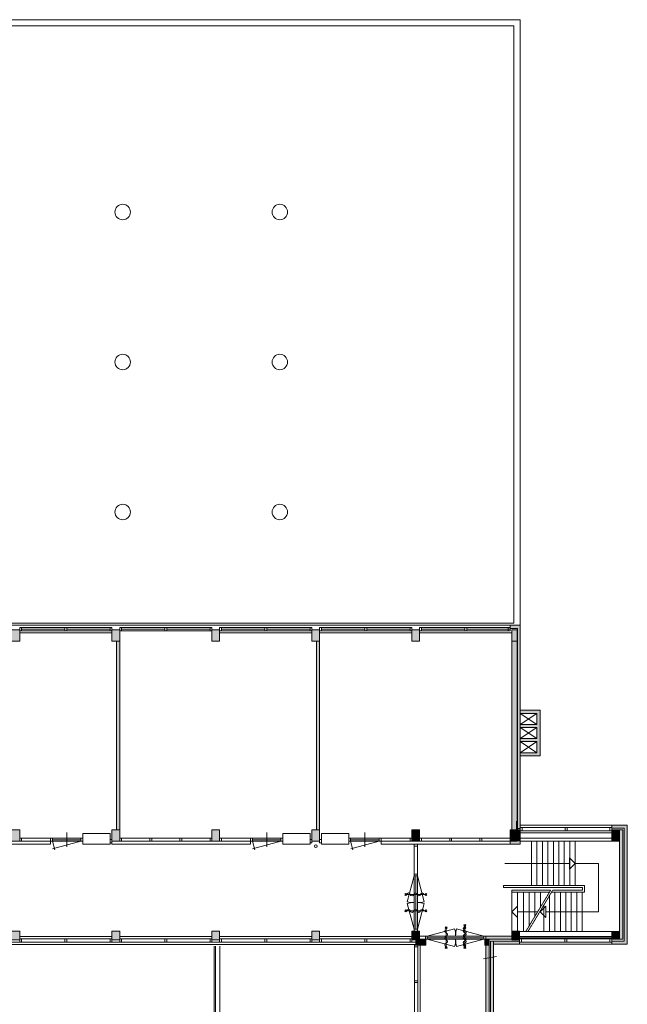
# Model space of a CAD drawing. Header units: millimetres. Extents: x 755778 to 1537169, y 90093 to 392038.
# Tile 24 of 134: x 954706 to 975976, y 169301 to 203766. Entities that reach past the tile are written whole.
import ezdxf

# ---------------------------------------------------------------- set-up
doc = ezdxf.new("R2010")
doc.units = ezdxf.units.MM
doc.linetypes.add('PHANTOM2', pattern=[1.25, 0.625, -0.125, 0.125, -0.125, 0.125, -0.125])
doc.layers.add('NIV 1OS', color=7, linetype='Continuous')

msp = doc.modelspace()

# ---------------------------------------------------------------- hatches: boundary and pattern name
at = {"layer": 'NIV 1OS', "lineweight": 5, "true_color": 0x9ea0a1}
h = msp.add_hatch(color=253, dxfattribs=at)
h.paths.add_polyline_path([(922935.7, 182410.7), (923205.7, 182410.7), (923205.7, 182010.7), (922935.7, 182010.7)])
h.paths.add_polyline_path([(926435.7, 182410.7), (926705.7, 182410.7), (926705.7, 182010.7), (926435.7, 182010.7)])
h.paths.add_polyline_path([(929935.7, 182410.7), (930205.7, 182410.7), (930205.7, 182010.7), (929935.7, 182010.7)])
h.paths.add_polyline_path([(933435.7, 182410.7), (933705.7, 182410.7), (933705.7, 182010.7), (933435.7, 182010.7)])
h.paths.add_polyline_path([(940435.7, 182410.7), (940705.7, 182410.7), (940705.7, 182010.7), (940435.7, 182010.7)])
h.paths.add_polyline_path([(936935.7, 182410.7), (937205.7, 182410.7), (937205.7, 182010.7), (936935.7, 182010.7)])
h.paths.add_polyline_path([(943935.7, 182410.7), (944205.7, 182410.7), (944205.7, 182010.7), (943935.7, 182010.7)])
h.paths.add_polyline_path([(947435.7, 182410.7), (947705.7, 182410.7), (947705.7, 182010.7), (947435.7, 182010.7)])
h.paths.add_polyline_path([(950935.7, 182410.7), (951205.7, 182410.7), (951205.7, 182010.7), (950935.7, 182010.7)])
h.paths.add_polyline_path([(954435.7, 182410.7), (954705.7, 182410.7), (954705.7, 182010.7), (954435.7, 182010.7)])
h.paths.add_polyline_path([(957935.7, 182410.7), (958205.7, 182410.7), (958205.7, 182010.7), (957935.7, 182010.7)])
h.paths.add_polyline_path([(961435.7, 182410.7), (961705.7, 182410.7), (961705.7, 182010.7), (961435.7, 182010.7)])
h.paths.add_polyline_path([(964935.7, 182410.7), (965205.7, 182410.7), (965205.7, 182010.7), (964935.7, 182010.7)])
h.paths.add_polyline_path([(968435.7, 182410.7), (968705.7, 182410.7), (968705.7, 182010.7), (968435.7, 182010.7)])
h.paths.add_polyline_path([(971935.7, 182410.7), (972119.6, 182410.7), (972119.6, 182010.7), (971935.7, 182010.7)])
h.paths.add_polyline_path([(919725.7, 182410.7), (919995.7, 182410.7), (919995.7, 182010.7), (919725.7, 182010.7)])
h.paths.add_polyline_path([(918820.7, 182410.7), (919705.7, 182410.7), (919705.7, 182010.7), (918820.7, 182010.7)])
for points in [[(972230.7, 182570.7), (971875.7, 182570.7), (971875.7, 182460.7), (972135.7, 182460.7), (972135.7, 182010.7), (972135.7, 175463.1), (972230.7, 175463.1), (972230.7, 175492.7)], [(972920.4, 179595.7), (972230.7, 179595.7), (972230.7, 179485.7), (972810.4, 179485.7), (972810.4, 179095.3), (972230.7, 179095.3), (972230.7, 178985.3), (972810.4, 178985.3), (972810.4, 178604.9), (972230.7, 178604.9), (972230.7, 178494.9), (972810.4, 178494.9), (972810.4, 178105.3), (972230.7, 178105.3), (972230.7, 177995.3), (972920.4, 177995.3)], [(975975.7, 175570.7), (975435.7, 175570.7), (975435.7, 175460.7), (975865.7, 175460.7), (975865.7, 171510.7), (975435.7, 171510.7), (975435.7, 171400.7), (975975.7, 171400.7)], [(968705.7, 175410.7), (968435.7, 175410.7), (968435.7, 175010.7), (968705.7, 175010.7), (968705.7, 175120.7)], [(972230.7, 175411.3), (972135.7, 175410.9), (972135.7, 175410.7), (972095.7, 175410.7), (972095.7, 175010.7), (971875.7, 175010.7), (971875.7, 174900.7), (971935.7, 174900.7), (972230.7, 174900.7)], [(972095.7, 175410.7), (971875.7, 175410.7), (971875.7, 175010.7), (972095.7, 175010.7)], [(972230.7, 175411.3), (972095.7, 175410.7), (972095.7, 175010.7), (972230.7, 175010.7)], [(975705.7, 175410.7), (975435.7, 175410.7), (975435.7, 175378.7), (975435.7, 175010.7), (975705.7, 175010.7)], [(968435.7, 171560.7), (968705.7, 171560.7), (968705.7, 171860.7), (968435.7, 171860.7)], [(971935.7, 171685.7), (971025.7, 171685.7), (971025.7, 171575.7), (971935.7, 171575.7)], [(972205.7, 171860.7), (971935.7, 171860.7), (971935.7, 171560.7), (972205.7, 171560.7)], [(975705.7, 171845.7), (975435.7, 171845.7), (975435.7, 171575.7), (975705.7, 171575.7)], [(968570.7, 171575.7), (968570.7, 171375.7), (968925.7, 171375.7), (968925.7, 171575.7)], [(971135.7, 171375.7), (971025.7, 171375.7), (971025.7, 170903.1), (971135.7, 170922.5)], [(971295.7, 171507.3), (971185.7, 171507.3), (971185.7, 170931.3), (971295.7, 170950.7)], [(972205.7, 171510.7), (971295.7, 171510.7), (971295.7, 171400.7), (972205.7, 171400.7)]]:
    msp.add_hatch(color=253, dxfattribs=at).paths.add_polyline_path(points)
h = msp.add_hatch(color=253, dxfattribs=at)
h.dxf.hatch_style = 1
h.paths.add_polyline_path([(958205.7, 182010.7), (958095.7, 182014.2), (958095.7, 175414.2), (958205.7, 175410.7)])
h = msp.add_hatch(color=253, dxfattribs=at)
h.dxf.hatch_style = 1
h.paths.add_polyline_path([(965205.7, 182010.7), (965095.7, 182010.7), (965095.7, 175410.7), (965205.7, 175410.7)])
h = msp.add_hatch(color=253, dxfattribs=at)
h.dxf.hatch_style = 1
h.paths.add_polyline_path([(972120.7, 182010.7), (971935.7, 182010.7), (971935.7, 175410.7), (972120.7, 175410.7)], flags=17)
h = msp.add_hatch(color=253, dxfattribs=at)
h.paths.add_polyline_path([(947435.7, 171560.7), (947705.7, 171560.7), (947705.7, 171860.7), (947435.7, 171860.7)])
h.paths.add_polyline_path([(950935.7, 171560.7), (951205.7, 171560.7), (951205.7, 171860.7), (950935.7, 171860.7)])
h.paths.add_polyline_path([(947435.7, 175410.7), (947705.7, 175410.7), (947705.7, 175010.7), (947435.7, 175010.7)])
h.paths.add_polyline_path([(950935.7, 175410.7), (951205.7, 175410.7), (951205.7, 175010.7), (950935.7, 175010.7)])
h.paths.add_polyline_path([(954435.7, 171560.7), (954705.7, 171560.7), (954705.7, 171860.7), (954435.7, 171860.7)])
h.paths.add_polyline_path([(957935.7, 171560.7), (958205.7, 171560.7), (958205.7, 171860.7), (957935.7, 171860.7)])
h.paths.add_polyline_path([(961435.7, 171560.7), (961705.7, 171560.7), (961705.7, 171860.7), (961435.7, 171860.7)])
h.paths.add_polyline_path([(954435.7, 175410.7), (954705.7, 175410.7), (954705.7, 175010.7), (954435.7, 175010.7)])
h.paths.add_polyline_path([(957935.7, 175410.7), (958205.7, 175410.7), (958205.7, 175010.7), (957935.7, 175010.7)])
h.paths.add_polyline_path([(961435.7, 175410.7), (961705.7, 175410.7), (961705.7, 175010.7), (961435.7, 175010.7)])
h.paths.add_polyline_path([(964935.7, 171560.7), (965205.7, 171560.7), (965205.7, 171860.7), (964935.7, 171860.7)])
h.paths.add_polyline_path([(964935.7, 175410.7), (965205.7, 175410.7), (965205.7, 175010.7), (964935.7, 175010.7)])
msp.add_hatch(color=253, dxfattribs=at).paths.add_polyline_path([(975815.7, 175410.7), (975705.7, 175410.7), (975705.7, 171575.7), (975815.7, 171575.7)], flags=17)
at = {"layer": 'NIV 1OS', "lineweight": 5, "true_color": 0x555d61}
msp.add_hatch(color=251, dxfattribs=at).paths.add_polyline_path([(968925.7, 171575.7), (968705.7, 171575.7), (968705.7, 171560.7), (968570.7, 171560.7), (968570.7, 171375.7), (968925.7, 171375.7)])
at = {"layer": 'NIV 1OS', "lineweight": 5}
for color, points in [(251, [(971135.6, 171575.7), (970985.7, 171575.7), (970985.7, 171375.7), (971135.6, 171375.7)]), (7, [(971135.7, 170922.5), (971135.7, 171375.7), (971025.7, 171375.7), (971025.7, 170903.1), (971025.7, 168610.7), (971135.7, 168610.7)]), (7, [(971295.7, 170950.7), (971295.7, 171507.3), (971185.7, 171507.3), (971185.7, 170931.3), (971185.7, 151662.6), (972260.7, 151497.8), (972277, 151604.5), (971295.7, 151754.9)])]:
    msp.add_hatch(color=color, dxfattribs=at).paths.add_polyline_path(points)

# ---------------------------------------------------------------- linework, layer by layer
at = {"layer": 'NIV 1OS', "color": 253, "lineweight": 5, "true_color": 0x9ea0a1}
for p, q in [((972230.7, 203765.7), (919690.7, 203765.7)), ((972230.7, 182570.7), (972230.7, 203765.7)), ((972000.7, 203545.7), (919930.7, 203545.7)), ((972000.7, 182640.7), (972000.7, 203545.7)), ((919930.7, 182640.7), (972000.7, 182640.7)), ((919995.7, 182570.7), (971935.7, 182570.7)), ((954435.7, 182410.7), (954705.7, 182410.7)), ((954772.7, 182492.7), (954705.7, 182492.7)), ((954705.7, 182492.7), (954705.7, 182378.7)), ((954705.7, 182410.7), (954705.7, 182010.7)), ((954705.7, 182378.7), (954772.7, 182378.7)), ((954772.7, 182492.7), (954772.7, 182378.7)), ((956287.2, 182492.7), (954772.7, 182492.7)), ((956287.2, 182435.7), (954772.7, 182435.7)), ((956287.2, 182378.7), (954772.7, 182378.7)), ((956354.2, 182492.7), (956287.2, 182492.7)), ((956287.2, 182492.7), (956287.2, 182378.7)), ((956287.2, 182378.7), (956354.2, 182378.7)), ((956354.2, 182492.7), (956354.2, 182378.7)), ((957868.7, 182492.7), (956354.2, 182492.7)), ((957868.7, 182435.7), (956354.2, 182435.7)), ((957868.7, 182378.7), (956354.2, 182378.7)), ((957935.7, 182492.7), (957868.7, 182492.7)), ((957868.7, 182492.7), (957868.7, 182378.7)), ((957868.7, 182378.7), (957935.7, 182378.7)), ((957935.7, 182492.7), (957935.7, 182378.7)), ((957935.7, 182410.7), (958205.7, 182410.7)), ((957935.7, 182010.7), (957935.7, 182410.7)), ((958272.7, 182492.7), (958205.7, 182492.7)), ((958205.7, 182492.7), (958205.7, 182378.7)), ((958205.7, 182410.7), (958205.7, 182010.7)), ((958205.7, 182378.7), (958272.7, 182378.7)), ((958272.7, 182492.7), (958272.7, 182378.7)), ((959787.2, 182492.7), (958272.7, 182492.7)), ((959787.2, 182435.7), (958272.7, 182435.7)), ((959787.2, 182378.7), (958272.7, 182378.7)), ((959854.2, 182492.7), (959787.2, 182492.7)), ((959787.2, 182492.7), (959787.2, 182378.7)), ((959787.2, 182378.7), (959854.2, 182378.7)), ((959854.2, 182492.7), (959854.2, 182378.7)), ((961368.7, 182492.7), (959854.2, 182492.7)), ((961368.7, 182435.7), (959854.2, 182435.7)), ((961368.7, 182378.7), (959854.2, 182378.7)), ((961435.7, 182492.7), (961368.7, 182492.7)), ((961368.7, 182492.7), (961368.7, 182378.7)), ((961368.7, 182378.7), (961435.7, 182378.7)), ((961435.7, 182492.7), (961435.7, 182378.7)), ((961435.7, 182410.7), (961705.7, 182410.7)), ((961435.7, 182010.7), (961435.7, 182410.7)), ((961772.7, 182492.7), (961705.7, 182492.7)), ((961705.7, 182492.7), (961705.7, 182378.7)), ((961705.7, 182410.7), (961705.7, 182010.7)), ((961705.7, 182378.7), (961772.7, 182378.7)), ((961772.7, 182492.7), (961772.7, 182378.7)), ((963287.2, 182492.7), (961772.7, 182492.7)), ((963287.2, 182435.7), (961772.7, 182435.7)), ((963287.2, 182378.7), (961772.7, 182378.7)), ((963354.2, 182492.7), (963287.2, 182492.7)), ((963287.2, 182492.7), (963287.2, 182378.7)), ((963287.2, 182378.7), (963354.2, 182378.7)), ((963354.2, 182492.7), (963354.2, 182378.7)), ((964868.7, 182492.7), (963354.2, 182492.7)), ((964868.7, 182435.7), (963354.2, 182435.7)), ((964868.7, 182378.7), (963354.2, 182378.7)), ((964935.7, 182492.7), (964868.7, 182492.7)), ((964868.7, 182492.7), (964868.7, 182378.7)), ((964868.7, 182378.7), (964935.7, 182378.7)), ((964935.7, 182492.7), (964935.7, 182378.7)), ((964935.7, 182410.7), (965205.7, 182410.7)), ((964935.7, 182010.7), (964935.7, 182410.7)), ((965272.7, 182492.7), (965205.7, 182492.7)), ((965205.7, 182492.7), (965205.7, 182378.7)), ((965205.7, 182410.7), (965205.7, 182010.7)), ((965205.7, 182378.7), (965272.7, 182378.7)), ((965272.7, 182492.7), (965272.7, 182378.7)), ((966787.2, 182492.7), (965272.7, 182492.7)), ((966787.2, 182435.7), (965272.7, 182435.7)), ((966787.2, 182378.7), (965272.7, 182378.7)), ((966854.2, 182492.7), (966787.2, 182492.7)), ((966787.2, 182492.7), (966787.2, 182378.7)), ((966787.2, 182378.7), (966854.2, 182378.7)), ((966854.2, 182492.7), (966854.2, 182378.7)), ((968368.7, 182492.7), (966854.2, 182492.7)), ((968368.7, 182435.7), (966854.2, 182435.7)), ((968368.7, 182378.7), (966854.2, 182378.7)), ((968435.7, 182492.7), (968368.7, 182492.7)), ((968368.7, 182492.7), (968368.7, 182378.7)), ((968368.7, 182378.7), (968435.7, 182378.7)), ((968435.7, 182492.7), (968435.7, 182378.7)), ((968435.7, 182410.7), (968705.7, 182410.7)), ((968435.7, 182010.7), (968435.7, 182410.7)), ((968772.7, 182492.7), (968705.7, 182492.7)), ((968705.7, 182492.7), (968705.7, 182378.7)), ((968705.7, 182410.7), (968705.7, 182010.7)), ((968705.7, 182378.7), (968772.7, 182378.7)), ((968772.7, 182492.7), (968772.7, 182378.7)), ((970287.2, 182492.7), (968772.7, 182492.7)), ((970287.2, 182435.7), (968772.7, 182435.7)), ((970287.2, 182378.7), (968772.7, 182378.7)), ((970354.2, 182492.7), (970287.2, 182492.7)), ((970287.2, 182492.7), (970287.2, 182378.7)), ((970287.2, 182378.7), (970354.2, 182378.7)), ((970354.2, 182492.7), (970354.2, 182378.7)), ((971868.7, 182492.7), (970354.2, 182492.7)), ((971868.7, 182435.7), (970354.2, 182435.7)), ((971868.7, 182378.7), (970354.2, 182378.7)), ((971875.7, 182492.7), (971808.7, 182492.7)), ((971808.7, 182492.7), (971808.7, 182378.7)), ((971808.7, 182378.7), (971875.7, 182378.7)), ((972230.7, 182570.7), (971875.7, 182570.7)), ((971875.7, 182570.7), (971875.7, 182460.7)), ((971875.7, 182492.7), (971875.7, 182378.7)), ((971875.7, 182460.7), (972135.7, 182460.7)), ((971935.7, 182410.7), (972119.6, 182410.7)), ((971935.7, 182010.7), (971935.7, 182410.7)), ((972119.6, 182410.7), (972119.6, 182010.7)), ((972135.7, 182460.7), (972135.7, 182010.7)), ((972230.7, 174900.7), (972230.7, 182570.7)), ((954705.7, 182010.7), (954435.7, 182010.7)), ((954705.7, 182300.7), (957935.7, 182300.7)), ((958205.7, 182010.7), (957935.7, 182010.7)), ((958095.7, 182010.7), (958095.7, 175410.7)), ((958205.7, 182010.7), (958095.7, 182010.7)), ((958205.7, 175410.7), (958205.7, 182010.7)), ((961705.7, 182010.7), (961435.7, 182010.7)), ((961705.7, 182300.7), (964935.7, 182300.7)), ((965205.7, 182010.7), (964935.7, 182010.7)), ((965095.7, 182010.7), (965095.7, 175410.7)), ((965205.7, 182010.7), (965095.7, 182010.7)), ((965205.7, 182300.7), (968435.7, 182300.7)), ((965205.7, 175410.7), (965205.7, 182010.7)), ((968705.7, 182010.7), (968435.7, 182010.7)), ((968705.7, 182300.7), (971935.7, 182300.7)), ((972119.6, 182010.7), (971935.7, 182010.7)), ((972135.7, 182010.7), (971935.7, 182010.7)), ((971935.7, 182010.7), (971935.7, 175410.7)), ((972120.7, 182010.7), (972120.7, 175410.7)), ((972135.7, 175410.7), (972135.7, 182010.7)), ((972230.7, 179485.7), (972230.7, 179595.7)), ((972230.7, 179595.7), (972920.4, 179595.7)), ((972920.4, 179595.7), (972920.4, 177995.3)), ((972810.4, 179485.7), (972230.7, 179095.3)), ((972230.7, 179485.7), (972810.4, 179095.3)), ((972810.4, 179485.7), (972230.7, 179485.7)), ((972810.4, 179095.3), (972810.4, 179485.7)), ((972230.7, 178985.3), (972230.7, 179095.3)), ((972230.7, 179095.3), (972810.4, 179095.3)), ((972810.4, 178985.3), (972230.7, 178604.9)), ((972230.7, 178985.3), (972810.4, 178604.9)), ((972810.4, 178985.3), (972230.7, 178985.3)), ((972810.4, 178604.9), (972810.4, 178985.3)), ((972230.7, 178494.9), (972230.7, 178604.9)), ((972230.7, 178604.9), (972810.4, 178604.9)), ((972810.4, 178494.9), (972230.7, 178105.3)), ((972230.7, 178494.9), (972810.4, 178105.3)), ((972810.4, 178494.9), (972230.7, 178494.9)), ((972810.4, 178105.3), (972810.4, 178494.9)), ((972230.7, 177995.3), (972230.7, 178105.3)), ((972230.7, 178105.3), (972810.4, 178105.3)), ((972920.4, 177995.3), (972230.7, 177995.3)), ((972095.7, 175710.7), (972095.7, 175010.7)), ((972230.7, 175455.2), (972095.7, 175455.2)), ((975435.7, 175570.7), (972230.7, 175570.7)), ((972297.7, 175492.7), (972230.7, 175492.7)), ((972230.7, 175492.7), (972230.7, 175378.7)), ((972297.7, 175492.7), (972297.7, 175378.7)), ((973799.7, 175492.7), (972297.7, 175492.7)), ((973866.7, 175492.7), (973799.7, 175492.7)), ((973799.7, 175492.7), (973799.7, 175378.7)), ((973866.7, 175492.7), (973866.7, 175378.7)), ((975368.7, 175492.7), (973866.7, 175492.7)), ((975435.7, 175492.7), (975368.7, 175492.7)), ((975368.7, 175492.7), (975368.7, 175378.7)), ((975435.7, 175460.7), (975435.7, 175570.7)), ((975435.7, 175570.7), (975975.7, 175570.7)), ((975435.7, 175492.7), (975435.7, 175378.7)), ((975865.7, 175460.7), (975435.7, 175460.7)), ((975865.7, 171510.7), (975865.7, 175460.7)), ((975975.7, 175210.7), (975975.7, 175570.7)), ((975975.7, 175570.7), (975975.7, 171400.7)), ((954435.7, 175410.7), (954705.7, 175410.7)), ((954435.7, 175410.7), (954705.7, 175410.7)), ((954705.7, 175410.7), (954705.7, 175010.7)), ((954705.7, 175410.7), (954705.7, 175010.7)), ((954772.7, 175120.7), (954705.7, 175120.7)), ((954705.7, 175120.7), (954705.7, 175006.7)), ((954772.7, 175120.7), (954772.7, 175006.7)), ((954772.7, 175120.7), (955784.7, 175120.7)), ((955784.7, 174900.7), (955784.7, 175120.7)), ((955851.7, 175120.7), (955784.7, 175120.7)), ((955784.7, 175120.7), (955784.7, 175006.7)), ((955851.7, 175120.7), (955851.7, 175006.7)), ((956851.7, 175120.7), (955851.7, 175120.7)), ((956351.7, 174813.7), (956351.7, 175313.7)), ((956918.7, 175120.7), (956851.7, 175120.7)), ((956851.7, 175120.7), (956851.7, 175006.7)), ((956918.7, 174900.7), (956918.7, 175280.7)), ((956918.7, 175280.7), (957868.7, 175280.7)), ((956918.7, 175120.7), (956918.7, 175006.7)), ((957868.7, 175280.7), (957868.7, 174900.7)), ((957935.7, 175410.7), (958205.7, 175410.7)), ((957935.7, 175010.7), (957935.7, 175410.7)), ((957935.7, 175010.7), (957935.7, 175410.7)), ((957935.7, 175410.7), (958205.7, 175410.7)), ((958095.7, 175410.7), (958205.7, 175410.7)), ((958205.7, 175410.7), (958205.7, 175010.7)), ((958205.7, 175410.7), (958205.7, 175010.7)), ((958205.7, 175120.7), (958205.7, 175010.7)), ((958272.7, 175120.7), (958205.7, 175120.7)), ((958205.7, 175006.7), (958205.7, 175120.7)), ((958272.7, 175006.7), (958272.7, 175120.7)), ((958272.7, 175120.7), (959260.7, 175120.7)), ((959327.7, 175120.7), (959260.7, 175120.7)), ((959260.7, 175006.7), (959260.7, 175120.7)), ((959327.7, 175006.7), (959327.7, 175120.7)), ((959327.7, 175120.7), (960314.7, 175120.7)), ((960381.7, 175120.7), (960314.7, 175120.7)), ((960314.7, 175006.7), (960314.7, 175120.7)), ((960381.7, 175006.7), (960381.7, 175120.7)), ((960381.7, 175120.7), (961368.7, 175120.7)), ((961435.7, 175120.7), (961368.7, 175120.7)), ((961368.7, 175006.7), (961368.7, 175120.7)), ((961435.7, 175410.7), (961705.7, 175410.7)), ((961435.7, 175010.7), (961435.7, 175410.7)), ((961435.7, 175010.7), (961435.7, 175410.7)), ((961435.7, 175410.7), (961705.7, 175410.7)), ((961435.7, 175006.7), (961435.7, 175120.7)), ((961705.7, 175410.7), (961705.7, 175010.7)), ((961705.7, 175410.7), (961705.7, 175010.7)), ((961772.7, 175120.7), (961705.7, 175120.7)), ((961705.7, 175120.7), (961705.7, 175006.7)), ((961772.7, 175120.7), (961772.7, 175006.7)), ((961772.7, 175120.7), (962784.7, 175120.7)), ((962784.7, 174900.7), (962784.7, 175120.7)), ((962851.7, 175120.7), (962784.7, 175120.7)), ((962784.7, 175120.7), (962784.7, 175006.7)), ((962851.7, 175120.7), (962851.7, 175006.7)), ((963851.7, 175120.7), (962851.7, 175120.7)), ((963351.7, 174813.7), (963351.7, 175313.7)), ((963918.7, 175120.7), (963851.7, 175120.7)), ((963851.7, 175120.7), (963851.7, 175006.7)), ((963918.7, 174900.7), (963918.7, 175280.7)), ((963918.7, 175280.7), (964868.7, 175280.7)), ((963918.7, 175120.7), (963918.7, 175006.7)), ((964868.7, 175280.7), (964868.7, 174900.7)), ((964935.7, 175410.7), (965205.7, 175410.7)), ((964935.7, 175010.7), (964935.7, 175410.7)), ((964935.7, 175010.7), (964935.7, 175410.7)), ((964935.7, 175410.7), (965205.7, 175410.7)), ((965095.7, 175410.7), (965205.7, 175410.7)), ((965205.7, 175410.7), (965205.7, 175010.7)), ((965205.7, 175410.7), (965205.7, 175010.7)), ((966222.7, 175280.7), (965272.7, 175280.7)), ((965272.7, 175280.7), (965272.7, 174900.7)), ((966222.7, 174900.7), (966222.7, 175280.7)), ((966222.7, 175120.7), (966289.7, 175120.7)), ((966222.7, 175120.7), (966222.7, 175006.7)), ((966289.7, 175120.7), (966289.7, 175006.7)), ((966289.7, 175120.7), (967289.7, 175120.7)), ((966789.7, 174813.7), (966789.7, 175313.7)), ((967289.7, 175120.7), (967356.7, 175120.7)), ((967289.7, 175120.7), (967289.7, 175006.7)), ((967356.7, 175120.7), (967356.7, 175006.7)), ((968368.7, 175120.7), (967356.7, 175120.7)), ((968368.7, 175120.7), (968435.7, 175120.7)), ((968368.7, 175120.7), (968368.7, 175006.7)), ((968435.7, 175410.7), (968705.7, 175410.7)), ((968435.7, 175010.7), (968435.7, 175410.7)), ((968705.7, 175410.7), (968435.7, 175410.7)), ((968435.7, 175410.7), (968435.7, 175010.7)), ((968435.7, 175120.7), (968435.7, 175006.7)), ((968705.7, 175410.7), (968705.7, 175010.7)), ((968705.7, 175010.7), (968705.7, 175410.7)), ((968705.7, 175120.7), (968772.7, 175120.7)), ((968705.7, 175006.7), (968705.7, 175120.7)), ((968772.7, 175006.7), (968772.7, 175120.7)), ((969759.7, 175120.7), (968772.7, 175120.7)), ((969759.7, 175120.7), (969826.7, 175120.7)), ((969759.7, 175006.7), (969759.7, 175120.7)), ((969826.7, 175006.7), (969826.7, 175120.7)), ((970813.7, 175120.7), (969826.7, 175120.7)), ((970813.7, 175120.7), (970880.7, 175120.7)), ((970813.7, 175006.7), (970813.7, 175120.7)), ((970880.7, 175006.7), (970880.7, 175120.7)), ((971868.7, 175120.7), (970880.7, 175120.7)), ((971875.7, 175410.7), (972095.7, 175410.7)), ((971875.7, 175010.7), (971875.7, 175410.7)), ((971935.7, 175410.7), (972135.7, 175410.7)), ((972230.7, 175411.3), (972095.7, 175410.7)), ((972095.7, 175410.7), (972095.7, 175010.7)), ((972230.7, 175378.7), (972297.7, 175378.7)), ((975435.7, 175300.7), (972230.7, 175300.7)), ((975435.7, 175120.5), (972230.7, 175120.5)), ((972230.7, 175120.5), (972230.7, 175010.7)), ((972297.7, 175378.7), (973799.7, 175378.7)), ((973799.7, 175378.7), (973866.7, 175378.7)), ((973866.7, 175378.7), (975368.7, 175378.7)), ((975368.7, 175378.7), (975435.7, 175378.7)), ((975435.7, 175010.7), (975435.7, 175410.7)), ((975435.7, 175410.7), (975705.7, 175410.7)), ((975435.7, 175010.7), (975435.7, 175120.5)), ((975815.7, 175410.7), (975705.7, 175410.7)), ((975705.7, 175410.7), (975705.7, 171575.7)), ((975705.7, 175410.7), (975705.7, 175010.7)), ((975815.7, 171575.7), (975815.7, 175410.7)), ((950935.7, 174900.7), (955784.7, 174900.7)), ((954705.7, 175010.7), (954435.7, 175010.7)), ((954705.7, 175010.7), (954435.7, 175010.7)), ((954705.7, 175006.7), (954772.7, 175006.7)), ((954772.7, 175006.7), (955784.7, 175006.7)), ((955784.7, 175006.7), (955851.7, 175006.7)), ((956851.7, 175063.7), (955851.7, 175063.7)), ((955851.7, 175006.7), (955932, 174706.9)), ((956851.7, 175006.7), (955851.7, 175006.7)), ((956851.7, 175006.7), (955858.7, 174740.7)), ((956851.7, 175006.7), (956918.7, 175006.7)), ((957868.7, 174900.7), (956918.7, 174900.7)), ((957935.7, 175064.7), (957868.7, 175064.7)), ((957868.7, 175064.7), (957868.7, 174950.7)), ((957868.7, 174950.7), (957935.7, 174950.7)), ((957935.7, 175064.7), (957935.7, 174950.7)), ((957935.7, 175010.7), (957935.7, 174900.7)), ((958205.7, 175010.7), (957935.7, 175010.7)), ((958205.7, 175010.7), (957935.7, 175010.7)), ((958205.7, 175010.7), (957935.7, 175010.7)), ((957935.7, 174900.7), (962784.7, 174900.7)), ((958205.7, 175006.7), (958272.7, 175006.7)), ((958272.7, 175006.7), (959260.7, 175006.7)), ((959260.7, 175006.7), (959327.7, 175006.7)), ((959327.7, 175006.7), (960314.7, 175006.7)), ((960314.7, 175006.7), (960381.7, 175006.7)), ((960381.7, 175006.7), (961368.7, 175006.7)), ((961368.7, 175006.7), (961435.7, 175006.7)), ((961705.7, 175010.7), (961435.7, 175010.7)), ((961705.7, 175010.7), (961435.7, 175010.7)), ((961705.7, 175006.7), (961772.7, 175006.7)), ((961772.7, 175006.7), (962784.7, 175006.7)), ((962784.7, 175006.7), (962851.7, 175006.7)), ((963851.7, 175063.7), (962851.7, 175063.7)), ((962851.7, 175006.7), (962932, 174706.9)), ((963851.7, 175006.7), (962851.7, 175006.7)), ((963851.7, 175006.7), (962858.7, 174740.7)), ((963851.7, 175006.7), (963918.7, 175006.7)), ((964868.7, 174900.7), (963918.7, 174900.7)), ((964935.7, 175064.7), (964868.7, 175064.7)), ((964868.7, 175064.7), (964868.7, 174950.7)), ((964868.7, 174950.7), (964935.7, 174950.7)), ((964935.7, 175064.7), (964935.7, 174950.7)), ((965205.7, 175010.7), (964935.7, 175010.7)), ((965205.7, 175010.7), (964935.7, 175010.7)), ((965205.7, 175064.7), (965272.7, 175064.7)), ((965205.7, 175064.7), (965205.7, 174950.7)), ((965272.7, 174950.7), (965205.7, 174950.7)), ((965272.7, 175064.7), (965272.7, 174950.7)), ((965272.7, 174900.7), (966222.7, 174900.7)), ((966289.7, 175006.7), (966222.7, 175006.7)), ((966289.7, 175063.7), (967289.7, 175063.7)), ((966289.7, 175006.7), (966370, 174706.9)), ((966289.7, 175006.7), (967289.7, 175006.7)), ((967289.7, 175006.7), (966296.7, 174740.7)), ((967356.7, 175006.7), (967289.7, 175006.7)), ((967356.7, 175006.7), (967356.7, 174900.7)), ((968368.7, 175006.7), (967356.7, 175006.7)), ((967356.7, 174900.7), (971935.7, 174900.7)), ((968435.7, 175006.7), (968368.7, 175006.7)), ((968705.7, 175010.7), (968435.7, 175010.7)), ((968435.7, 175010.7), (968705.7, 175010.7)), ((968513.7, 174900.7), (968513.7, 174833.7)), ((968627.7, 174900.7), (968513.7, 174900.7)), ((968627.7, 174833.7), (968513.7, 174833.7)), ((968513.7, 174833.7), (968513.7, 173845.7)), ((968627.7, 174833.7), (968627.7, 174900.7)), ((968627.7, 174833.7), (968627.7, 173845.7)), ((968772.7, 175006.7), (968705.7, 175006.7)), ((969759.7, 175006.7), (968772.7, 175006.7)), ((969826.7, 175006.7), (969759.7, 175006.7)), ((970813.7, 175006.7), (969826.7, 175006.7)), ((970880.7, 175006.7), (970813.7, 175006.7)), ((971868.7, 175006.7), (970880.7, 175006.7)), ((972095.7, 175010.7), (971875.7, 175010.7)), ((972120.7, 175010.7), (971875.7, 175010.7)), ((971875.7, 175010.7), (971875.7, 174900.7)), ((971875.7, 174900.7), (972230.7, 174900.7)), ((972230.7, 175010.7), (975435.7, 175010.7)), ((972621, 173455.7), (972621, 175010.7)), ((972812.6, 173455.7), (972812.6, 175010.7)), ((973004.1, 173455.7), (973004.1, 175010.7)), ((973195.7, 173455.7), (973195.7, 175010.7)), ((973387.2, 173455.7), (973387.2, 175010.7)), ((973578.8, 173455.7), (973578.8, 175010.7)), ((973770.4, 173455.7), (973770.4, 175010.7)), ((973961.9, 173455.7), (973961.9, 175010.7)), ((974153, 173455.7), (974153, 175010.7)), ((975705.7, 175010.7), (975435.7, 175010.7)), ((973953, 174033.2), (973953, 174433.2)), ((973953, 174433.2), (974153, 174233.2)), ((971690.8, 174233.2), (973953, 174233.2)), ((974153, 174233.2), (973953, 174033.2)), ((974153, 174233.2), (974963.2, 174233.2)), ((974963.2, 174233.2), (974963.2, 172535.7)), ((968513.7, 173793.7), (968272.2, 172892.5)), ((968513.7, 173860.7), (968513.7, 173793.7)), ((968627.7, 173860.7), (968513.7, 173860.7)), ((968627.7, 173793.7), (968513.7, 173793.7)), ((968513.7, 173793.7), (968513.7, 171927.7)), ((968570.7, 173793.7), (968570.7, 171927.7)), ((968627.7, 173793.7), (968627.7, 173860.7)), ((968627.7, 173793.7), (968627.7, 171927.7)), ((968627.7, 173793.7), (968869.2, 172892.5)), ((974471.6, 173455.7), (971640.8, 173455.7)), ((971640.8, 173455.7), (971640.8, 173385.7)), ((971640.8, 173385.7), (974401.6, 173385.7)), ((974401.6, 173385.7), (974401.6, 173295.7)), ((974471.6, 173225.7), (974471.6, 173455.7)), ((968186.7, 173112.2), (968246.7, 173184.2)), ((968186.7, 173184.2), (968246.7, 173112.2)), ((968246.7, 173148.2), (968894.7, 173148.2)), ((968954.7, 173184.2), (968894.7, 173112.2)), ((968954.7, 173112.2), (968894.7, 173184.2)), ((973292.4, 173295.7), (971937, 173295.7)), ((971937, 173295.7), (971937, 173225.7)), ((971937, 171845.7), (971937, 173225.7)), ((971937, 173225.7), (973250.3, 173225.7)), ((972137, 171845.7), (972137, 173225.7)), ((972337, 171845.7), (972337, 173225.7)), ((972537, 172039.8), (972537, 173225.7)), ((972737, 172372.3), (972737, 173225.7)), ((972937, 172704.9), (972937, 173225.7)), ((973249.8, 171845.7), (973249.8, 173102.7)), ((973323.8, 173225.7), (974471.6, 173225.7)), ((974401.6, 173295.7), (973365.9, 173295.7)), ((973441.4, 171845.7), (973441.4, 173225.7)), ((973632.9, 171845.7), (973632.9, 173225.7)), ((973824.5, 171845.7), (973824.5, 173225.7)), ((974016.1, 171845.7), (974016.1, 173225.7)), ((974207.6, 171845.7), (974207.6, 173225.7)), ((974399.2, 171845.7), (974399.2, 173225.7)), ((968513.7, 171927.7), (968272.2, 172829)), ((968627.7, 171927.7), (968869.2, 172829)), ((971937, 172535.7), (972137, 172735.7)), ((972137, 172735.7), (972137, 172335.7)), ((972921.9, 172535.7), (973121.9, 172735.7)), ((973058.3, 171845.7), (973058.3, 172784.2)), ((973121.9, 172735.7), (973121.9, 172335.7)), ((968186.7, 172533.8), (968246.7, 172605.8)), ((968186.7, 172605.8), (968246.7, 172533.8)), ((968246.7, 172569.8), (968894.7, 172569.8)), ((968954.7, 172605.8), (968894.7, 172533.8)), ((968954.7, 172533.8), (968894.7, 172605.8)), ((972137, 172335.7), (971937, 172535.7)), ((972137, 172535.7), (972835.3, 172535.7)), ((973121.9, 172335.7), (972921.9, 172535.7)), ((974963.2, 172535.7), (973121.9, 172535.7)), ((969599.8, 172016.7), (969671.8, 171956.7)), ((969671.8, 172016.7), (969599.8, 171956.7)), ((970250.3, 172094.7), (970322.3, 172034.7)), ((970322.3, 172094.7), (970250.3, 172034.7)), ((970250.3, 172016.7), (970322.3, 171956.7)), ((970322.3, 172016.7), (970250.3, 171956.7)), ((970286.3, 171386.7), (970286.3, 172034.7)), ((954705.7, 171860.7), (954435.7, 171860.7)), ((954705.7, 171560.7), (954705.7, 171860.7)), ((954705.7, 171670.7), (957935.7, 171670.7)), ((958205.7, 171860.7), (957935.7, 171860.7)), ((957935.7, 171860.7), (957935.7, 171560.7)), ((958205.7, 171560.7), (958205.7, 171860.7)), ((958205.7, 171670.7), (961435.7, 171670.7)), ((961705.7, 171860.7), (961435.7, 171860.7)), ((961435.7, 171860.7), (961435.7, 171560.7)), ((961705.7, 171560.7), (961705.7, 171860.7)), ((961705.7, 171670.7), (964935.7, 171670.7)), ((965205.7, 171860.7), (964935.7, 171860.7)), ((964935.7, 171860.7), (964935.7, 171560.7)), ((965205.7, 171560.7), (965205.7, 171860.7)), ((965205.7, 171670.7), (968435.7, 171670.7)), ((968705.7, 171860.7), (968435.7, 171860.7)), ((968435.7, 171860.7), (968435.7, 171560.7)), ((968513.7, 171927.7), (968513.7, 171860.7)), ((968627.7, 171927.7), (968513.7, 171927.7)), ((968627.7, 171860.7), (968513.7, 171860.7)), ((968627.7, 171860.7), (968627.7, 171927.7)), ((968705.7, 171575.7), (968705.7, 171860.7)), ((968705.7, 171575.7), (968705.7, 171685.7)), ((968705.7, 171685.7), (968905.7, 171685.7)), ((968972.7, 171689.7), (968905.7, 171689.7)), ((968905.7, 171689.7), (968905.7, 171575.7)), ((968905.7, 171685.7), (968905.7, 171575.7)), ((968972.7, 171689.7), (969931.9, 171946.8)), ((968972.7, 171689.7), (968972.7, 171575.7)), ((970958.7, 171689.7), (968972.7, 171689.7)), ((969635.8, 171308.7), (969635.8, 171956.7)), ((970958.7, 171689.7), (969999.5, 171946.8)), ((970286.3, 171308.7), (970286.3, 171956.7)), ((971025.7, 171689.7), (970958.7, 171689.7)), ((970958.7, 171689.7), (970958.7, 171575.7)), ((971025.7, 171689.7), (971025.7, 171575.7)), ((971025.7, 171575.7), (971025.7, 171685.7)), ((971025.7, 171685.7), (971935.7, 171685.7)), ((972205.7, 171860.7), (971935.7, 171860.7)), ((971935.7, 171860.7), (971935.7, 171560.7)), ((972205.7, 171860.7), (971935.7, 171860.7)), ((971935.7, 171860.7), (971935.7, 171560.7)), ((971935.7, 171685.7), (971935.7, 171575.7)), ((972205.7, 171560.7), (972205.7, 171860.7)), ((972205.7, 171560.7), (972205.7, 171860.7)), ((975435.7, 171845.7), (972205.7, 171845.7)), ((972205.7, 171670.7), (975435.7, 171670.7)), ((975435.7, 171575.7), (975435.7, 171845.7)), ((975435.7, 171845.7), (975705.7, 171845.7)), ((975705.7, 171845.7), (975705.7, 171575.7)), ((968570.7, 171478.7), (919995.7, 171478.7)), ((919995.7, 171389.6), (968570.7, 171389.6)), ((954435.7, 171560.7), (954705.7, 171560.7)), ((954772.7, 171592.7), (954705.7, 171592.7)), ((954705.7, 171592.7), (954705.7, 171478.7)), ((954705.7, 171478.7), (954772.7, 171478.7)), ((954772.7, 171592.7), (954772.7, 171478.7)), ((956287.2, 171592.7), (954772.7, 171592.7)), ((956354.2, 171592.7), (956287.2, 171592.7)), ((956287.2, 171592.7), (956287.2, 171478.7)), ((956287.2, 171478.7), (956354.2, 171478.7)), ((956354.2, 171592.7), (956354.2, 171478.7)), ((957868.7, 171592.7), (956354.2, 171592.7)), ((957935.7, 171592.7), (957868.7, 171592.7)), ((957868.7, 171592.7), (957868.7, 171478.7)), ((957868.7, 171478.7), (957935.7, 171478.7)), ((957935.7, 171592.7), (957935.7, 171478.7)), ((957935.7, 171560.7), (958205.7, 171560.7)), ((958272.7, 171592.7), (958205.7, 171592.7)), ((958205.7, 171592.7), (958205.7, 171478.7)), ((958205.7, 171478.7), (958272.7, 171478.7)), ((958272.7, 171592.7), (958272.7, 171478.7)), ((959787.2, 171592.7), (958272.7, 171592.7)), ((959854.2, 171592.7), (959787.2, 171592.7)), ((959787.2, 171592.7), (959787.2, 171478.7)), ((959787.2, 171478.7), (959854.2, 171478.7)), ((959854.2, 171592.7), (959854.2, 171478.7)), ((961368.7, 171592.7), (959854.2, 171592.7)), ((961435.7, 171592.7), (961368.7, 171592.7)), ((961368.7, 171592.7), (961368.7, 171478.7)), ((961368.7, 171478.7), (961435.7, 171478.7)), ((961435.7, 171592.7), (961435.7, 171478.7)), ((961435.7, 171560.7), (961705.7, 171560.7)), ((961513.7, 143880.7), (961513.7, 171330.7)), ((961563.7, 143930.7), (961563.7, 171330.7)), ((961772.7, 171592.7), (961705.7, 171592.7)), ((961705.7, 171592.7), (961705.7, 171478.7)), ((961705.7, 171478.7), (961772.7, 171478.7)), ((961713.7, 144080.7), (961713.7, 171330.7)), ((961772.7, 171592.7), (961772.7, 171478.7)), ((963287.2, 171592.7), (961772.7, 171592.7)), ((963287.2, 171478.7), (961772.7, 171478.7)), ((963354.2, 171592.7), (963287.2, 171592.7)), ((963287.2, 171592.7), (963287.2, 171478.7)), ((963287.2, 171478.7), (963354.2, 171478.7)), ((963354.2, 171592.7), (963354.2, 171478.7)), ((964868.7, 171592.7), (963354.2, 171592.7)), ((964868.7, 171478.7), (963354.2, 171478.7)), ((964935.7, 171592.7), (964868.7, 171592.7)), ((964868.7, 171592.7), (964868.7, 171478.7)), ((964868.7, 171478.7), (964935.7, 171478.7)), ((964935.7, 171592.7), (964935.7, 171478.7)), ((964935.7, 171560.7), (965205.7, 171560.7)), ((965272.7, 171592.7), (965205.7, 171592.7)), ((965205.7, 171592.7), (965205.7, 171478.7)), ((965205.7, 171478.7), (965272.7, 171478.7)), ((965272.7, 171592.7), (965272.7, 171478.7)), ((966787.2, 171592.7), (965272.7, 171592.7)), ((966787.2, 171478.7), (965272.7, 171478.7)), ((966854.2, 171592.7), (966787.2, 171592.7)), ((966787.2, 171592.7), (966787.2, 171478.7)), ((966787.2, 171478.7), (966854.2, 171478.7)), ((966854.2, 171592.7), (966854.2, 171478.7)), ((968368.7, 171592.7), (966854.2, 171592.7)), ((968368.7, 171478.7), (966854.2, 171478.7)), ((968435.7, 171592.7), (968368.7, 171592.7)), ((968368.7, 171592.7), (968368.7, 171478.7)), ((968368.7, 171478.7), (968435.7, 171478.7)), ((968435.7, 171592.7), (968435.7, 171478.7)), ((968435.7, 171560.7), (968570.7, 171560.7)), ((968525.7, 171375.7), (968525.7, 171308.7)), ((968639.7, 171375.7), (968525.7, 171375.7)), ((968639.7, 171308.7), (968525.7, 171308.7)), ((968525.7, 170126.7), (968525.7, 171308.7)), ((968570.7, 171575.7), (968570.7, 171375.7)), ((968925.7, 171575.7), (968570.7, 171575.7)), ((968570.7, 171575.7), (968570.7, 171375.7)), ((968925.7, 171575.7), (968570.7, 171575.7)), ((968570.7, 171375.7), (968925.7, 171375.7)), ((968570.7, 171375.7), (968925.7, 171375.7)), ((968639.7, 171308.7), (968639.7, 171375.7)), ((968639.7, 170126.7), (968639.7, 171308.7)), ((968905.7, 171575.7), (968705.7, 171575.7)), ((968905.7, 171575.7), (968972.7, 171575.7)), ((968925.7, 171375.7), (968925.7, 171575.7)), ((968925.7, 171375.7), (968925.7, 171575.7)), ((970958.7, 171632.7), (968972.7, 171632.7)), ((970958.7, 171575.7), (968972.7, 171575.7)), ((968972.7, 171575.7), (969931.9, 171318.7)), ((969671.8, 171248.7), (969599.8, 171308.7)), ((969599.8, 171248.7), (969671.8, 171308.7)), ((970958.7, 171575.7), (969999.5, 171318.7)), ((970322.3, 171326.7), (970250.3, 171386.7)), ((970250.3, 171326.7), (970322.3, 171386.7)), ((970322.3, 171248.7), (970250.3, 171308.7)), ((970250.3, 171248.7), (970322.3, 171308.7)), ((970958.7, 171575.7), (971025.7, 171575.7)), ((970985.7, 171575.7), (970985.7, 171375.7)), ((971135.6, 171575.7), (970985.7, 171575.7)), ((970985.7, 171375.7), (971135.6, 171375.7)), ((971935.7, 171575.7), (971025.7, 171575.7)), ((971025.7, 170903.1), (971025.7, 171375.7)), ((971025.7, 171375.7), (971135.7, 171375.7)), ((971135.6, 171375.7), (971135.6, 171575.7)), ((971135.7, 171375.7), (971135.7, 170922.5)), ((971185.7, 170931.3), (971185.7, 171507.3)), ((971185.7, 171507.3), (971295.7, 171507.3)), ((971295.7, 171400.7), (971295.7, 171510.7)), ((971295.7, 171510.7), (972205.7, 171510.7)), ((971295.7, 171507.3), (971295.7, 170950.7)), ((972205.7, 171400.7), (971295.7, 171400.7)), ((971295.7, 171400.7), (975435.7, 171400.7)), ((971935.7, 171560.7), (972205.7, 171560.7)), ((971935.7, 171560.7), (972205.7, 171560.7)), ((975435.7, 171623.7), (972205.7, 171623.7)), ((972272.7, 171592.7), (972205.7, 171592.7)), ((972205.7, 171592.7), (972205.7, 171478.7)), ((972205.7, 171510.7), (972205.7, 171400.7)), ((972205.7, 171478.7), (972272.7, 171478.7)), ((972205.7, 171478.7), (972205.7, 171400.7)), ((972272.7, 171592.7), (972272.7, 171478.7)), ((973787.2, 171592.7), (972272.7, 171592.7)), ((973787.2, 171478.7), (972272.7, 171478.7)), ((973854.2, 171592.7), (973787.2, 171592.7)), ((973787.2, 171592.7), (973787.2, 171478.7)), ((973787.2, 171478.7), (973854.2, 171478.7)), ((973854.2, 171592.7), (973854.2, 171478.7)), ((975368.7, 171592.7), (973854.2, 171592.7)), ((975368.7, 171478.7), (973854.2, 171478.7)), ((975435.7, 171592.7), (975368.7, 171592.7)), ((975368.7, 171592.7), (975368.7, 171478.7)), ((975368.7, 171478.7), (975435.7, 171478.7)), ((975435.7, 171592.7), (975435.7, 171478.7)), ((975705.7, 171575.7), (975435.7, 171575.7)), ((975435.7, 171400.7), (975435.7, 171510.7)), ((975435.7, 171510.7), (975865.7, 171510.7)), ((975975.7, 171400.7), (975435.7, 171400.7)), ((975705.7, 171575.7), (975815.7, 171575.7)), ((971397.2, 170968.6), (970937.2, 170887.5)), ((968639.7, 170126.7), (968525.7, 170126.7))]:
    msp.add_line(p, q, dxfattribs=at)
at = {"layer": 'NIV 1OS', "color": 253, "linetype": 'PHANTOM2', "lineweight": 5, "true_color": 0x9ea0a1}
for p, q in [((972420.3, 171845.7), (973292.4, 173295.7)), ((972493.9, 171845.7), (973365.9, 173295.7))]:
    msp.add_line(p, q, dxfattribs=at)
at = {"layer": 'NIV 1OS', "color": 7, "lineweight": 5}
for p, q in [((968525.7, 170126.7), (968525.7, 171308.7)), ((968639.7, 170126.7), (968639.7, 171308.7)), ((968725.7, 168610.7), (968725.7, 171375.7)), ((970985.7, 171575.7), (970985.7, 171375.7)), ((971135.6, 171575.7), (970985.7, 171575.7)), ((970985.7, 171375.7), (971135.6, 171375.7)), ((971135.6, 171375.7), (971135.6, 171575.7)), ((971295.7, 170950.7), (971295.7, 151754.9)), ((971025.7, 168610.7), (971025.7, 170903.1)), ((971135.7, 170922.5), (971135.7, 168610.7)), ((971185.7, 151662.6), (971185.7, 170931.3)), ((968525.7, 170126.7), (968525.7, 170059.7)), ((968639.7, 170126.7), (968525.7, 170126.7)), ((968639.7, 170059.7), (968525.7, 170059.7)), ((968525.7, 168577.7), (968525.7, 170059.7)), ((968639.7, 170059.7), (968639.7, 170126.7)), ((968639.7, 168577.7), (968639.7, 170059.7))]:
    msp.add_line(p, q, dxfattribs=at)
at = {"layer": 'NIV 1OS', "color": 253, "lineweight": 5, "true_color": 0x9ea0a1}
for centre, radius in [((958310.7, 197033.2), 270), ((963810.7, 197033.2), 270), ((958310.7, 191783.2), 270), ((963810.7, 191783.2), 270), ((958310.7, 186533.2), 270), ((963810.7, 186533.2), 270), ((965070.7, 174834.3), 50)]:
    msp.add_circle(centre, radius, dxfattribs=at)
for centre, radius, start, end in [((968318.7, 173138.2), 60.8, 9.46232, 170.53768), ((968438.7, 173158.2), 60.8, 189.46232, 350.53768), ((968558.7, 173138.2), 60.8, 9.46232, 170.53768), ((968678.7, 173158.2), 60.8, 189.46232, 350.53768), ((968798.7, 173138.2), 60.8, 9.46232, 170.53768), ((968513.7, 173793.7), 933, 255, 270), ((968513.7, 171927.7), 933, 90, 105), ((968627.7, 173793.7), 933, 270, 285), ((968627.7, 171927.7), 933, 75, 90), ((968318.7, 172559.8), 60.8, 9.46232, 170.53768), ((968438.7, 172579.8), 60.8, 189.46232, 350.53768), ((968558.7, 172559.8), 60.8, 9.46232, 170.53768), ((968678.7, 172579.8), 60.8, 189.46232, 350.53768), ((968798.7, 172559.8), 60.8, 9.46232, 170.53768), ((970296.3, 171938.7), 60.8, 99.46232, 260.53768), ((969645.8, 171860.7), 60.8, 99.46232, 260.53768), ((969645.8, 171620.7), 60.8, 99.46232, 260.53768), ((969625.8, 171740.7), 60.8, 279.46232, 80.53768), ((968972.7, 171689.7), 993, 360, 15), ((970958.7, 171689.7), 993, 165, 180), ((970296.3, 171860.7), 60.8, 99.46232, 260.53768), ((970296.3, 171698.7), 60.8, 99.46232, 260.53768), ((970296.3, 171620.7), 60.8, 99.46232, 260.53768), ((970276.3, 171818.7), 60.8, 279.46232, 80.53768), ((970276.3, 171740.7), 60.8, 279.46232, 80.53768), ((970276.3, 171578.7), 60.8, 279.46232, 80.53768), ((969645.8, 171380.7), 60.8, 99.46232, 260.53768), ((969625.8, 171500.7), 60.8, 279.46232, 80.53768), ((968972.7, 171575.7), 993, 345, 0), ((970958.7, 171575.7), 993, 180, 195), ((970296.3, 171458.7), 60.8, 99.46232, 260.53768), ((970296.3, 171380.7), 60.8, 99.46232, 260.53768), ((970276.3, 171500.7), 60.8, 279.46232, 80.53768)]:
    msp.add_arc(centre, radius, start, end, dxfattribs=at)

doc.saveas('drawing.dxf')
